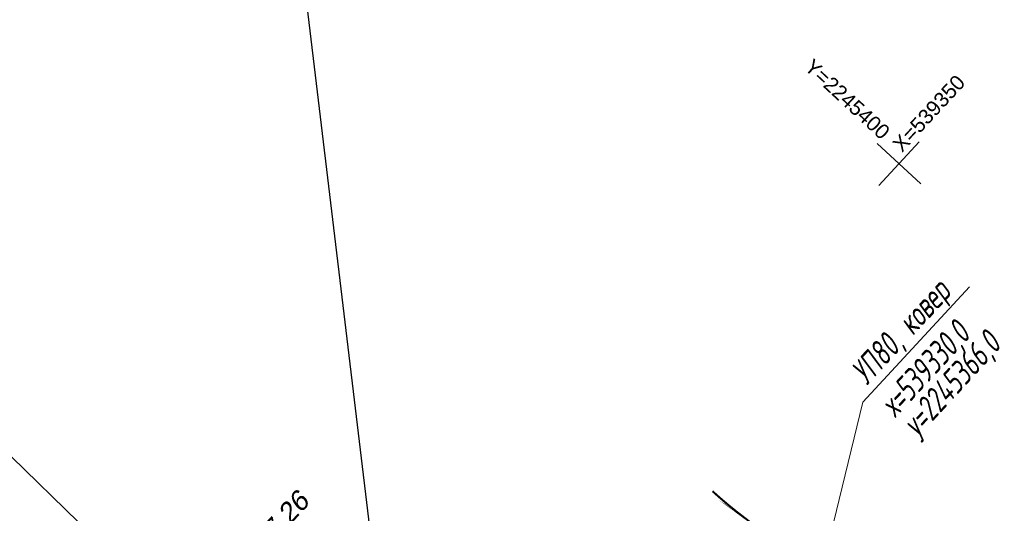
# Model space of a CAD drawing. Header units: millimetres. Extents: x -10 to 1169, y 1 to 1686.
# Tile 118 of 224: x 926 to 976, y 538 to 563. Entities that reach past the tile are written whole.
import ezdxf
from ezdxf.enums import TextEntityAlignment as Align

# ---------------------------------------------------------------- set-up
doc = ezdxf.new("R2010")
doc.units = ezdxf.units.MM
doc.linetypes.add('CONTI', pattern=[0])
for name, color, linetype in [('CONTURS', 7, 'Continuous'), ('COORDS', 7, 'Continuous'), ('GPR_PICK', 7, 'Continuous'), ('IZOLINES', 32, 'Continuous'), ('PDIGIT', 170, 'Continuous'), ('УЧАСТКИ', 7, 'Continuous')]:
    doc.layers.add(name, color=color, linetype=linetype)
doc.styles.add('GPR', font='isocpeui.ttf', dxfattribs={"width": 0.8})
doc.styles.get("Standard").update_dxf_attribs({"font": 'arial.ttf'})

msp = doc.modelspace()

# ---------------------------------------------------------------- linework, layer by layer
at = {"layer": 'CONTURS', "color": 0, "linetype": 'CONTI', "lineweight": 15}
for p, q in [((916.4411802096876, 549.4679367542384), (962.9818623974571, 504.285938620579)), ((968.6705949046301, 543.4531618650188), (974.0726727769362, 549.2993747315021)), ((962.2175568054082, 517.0145660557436), (968.6705949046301, 543.4531618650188))]:
    msp.add_line(p, q, dxfattribs=at)
at = {"layer": 'COORDS', "lineweight": -2}
for p, q in [((971.6039926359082, 554.5312303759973), (969.4006295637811, 556.5672046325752)), ((969.4843239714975, 554.4475359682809), (971.5202982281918, 556.6508990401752))]:
    msp.add_line(p, q, dxfattribs=at)
at = {"layer": 'IZOLINES', "const_width": 0.1000000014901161}
msp.add_lwpolyline([(963.1792551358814, 537.2067791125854), (962.6973511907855, 537.562620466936), (962.7043474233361, 537.5580829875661), (962.2619939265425, 537.8997392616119), (961.8280581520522, 538.2518473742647), (961.4283713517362, 538.591664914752), (961.047713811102, 538.9304055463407)], dxfattribs=at)
at = {"layer": 'УЧАСТКИ', "color": 6, "linetype": 'Continuous', "lineweight": -2}
msp.add_line((938.8918540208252, 576.8612188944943), (945.6771837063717, 520.2546803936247), dxfattribs=at)

# ---------------------------------------------------------------- texts
at = {"layer": 'COORDS', "lineweight": -2}
for s, rotation, p in [('Y=2245400', 317.2611301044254, (965.6495926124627, 560.3736652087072)), ('X=539350', 47.26113010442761, (970.6580265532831, 556.0861092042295))]:
    msp.add_text(s, height=0.75, rotation=rotation, dxfattribs=at).set_placement(p)
at = {"layer": 'GPR_PICK', "style": 'GPR', "width": 0.7}
for s, p in [('УП80, ковер', (971.0405729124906, 546.6091357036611)), ('х=539330,0', (972.2556957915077, 544.71815949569)), ('у=2245366,0', (973.5928768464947, 543.9622244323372))]:
    msp.add_text(s, height=1.25, rotation=47.26113010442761, dxfattribs=at).set_placement(p, align=Align.CENTER)
at = {"layer": 'PDIGIT', "color": 7, "lineweight": -2, "oblique": 10}
msp.add_text('217.26', height=1, rotation=47.26113010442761, dxfattribs=at).set_placement((937.776695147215, 535.2069103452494))

doc.saveas('drawing.dxf')
